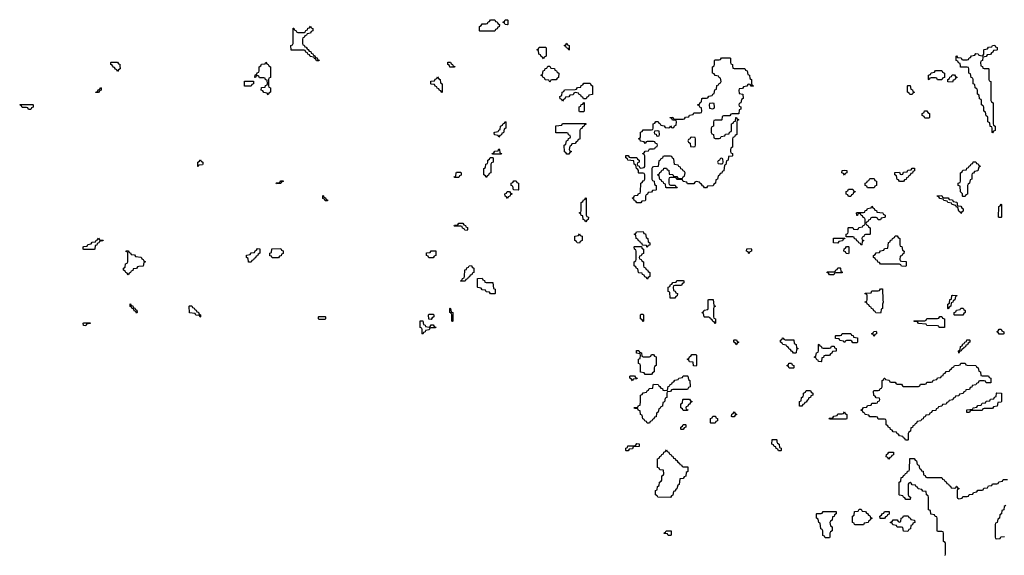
# Model space of a CAD drawing. Header units: inches. Extents: x 2886961 to 3052306, y 543424 to 918523.
# Tile 25 of 117: x 2903386 to 2912680, y 765380 to 770434. Entities that reach past the tile are written whole.
import ezdxf

# ---------------------------------------------------------------- set-up
doc = ezdxf.new("R2010")
doc.units = ezdxf.units.IN
doc.header["$MEASUREMENT"] = 0
for name, color, linetype in [('C9706', 7, 'Continuous'), ('C9707', 7, 'Continuous'), ('C9716', 7, 'Continuous'), ('C9717', 7, 'Continuous')]:
    doc.layers.add(name, color=color, linetype=linetype)

msp = doc.modelspace()

# ---------------------------------------------------------------- linework, layer by layer
at = {"layer": 'C9706', "color": 6}
for points in [[(2904331.3, 770000), (2904334, 769970), (2904318, 769962), (2904310, 769946), (2904302, 769962), (2904290, 769966), (2904282, 769982), (2904270, 769986), (2904263, 770000)], [(2905737.3, 770000), (2905738, 769998), (2905754, 769990), (2905754, 769890), (2905738, 769882), (2905734, 769870), (2905734, 769810), (2905738, 769798), (2905754, 769790), (2905754, 769750), (2905738, 769742), (2905730, 769726), (2905722, 769742), (2905690, 769746), (2905682, 769762), (2905666, 769770), (2905667.3, 769792.7), (2905702, 769798), (2905707.3, 769812.7), (2905722, 769818), (2905726, 769830), (2905722, 769862), (2905707.3, 769867.3), (2905702, 769882), (2905690, 769886), (2905650, 769886), (2905642, 769902), (2905630, 769906), (2905618, 769902), (2905612.7, 769887.3), (2905606, 769890), (2905607.3, 769912.7), (2905622, 769918), (2905627.3, 769932.7), (2905642, 769938), (2905646, 769950), (2905646, 769990), (2905662, 769998), (2905663, 770000)], [(2907477.3, 770000), (2907478, 769998), (2907492.7, 769992.7), (2907490, 769986), (2907447.3, 769987.3), (2907442.7, 770000)], [(2910000, 769882.7), (2909987.3, 769887.3), (2909982, 769902), (2909950, 769906), (2909942, 769922), (2909926, 769930), (2909926, 769990), (2909942, 769998), (2909942.7, 770000)], [(2910000, 768982.7), (2909998, 768982), (2909992.7, 768967.3), (2909978, 768962), (2909974, 768930), (2909958, 768922), (2909954, 768890), (2909938, 768882), (2909932.7, 768867.3), (2909878, 768862), (2909870, 768846), (2909850, 768846), (2909842, 768862), (2909830, 768866), (2909822, 768882), (2909806, 768890), (2909802, 768902), (2909770, 768906), (2909758, 768902), (2909750, 768886), (2909690, 768886), (2909682, 768902), (2909650, 768906), (2909642, 768922), (2909630, 768926), (2909590, 768926), (2909582, 768942), (2909570, 768946), (2909530, 768946), (2909518, 768942), (2909514, 768930), (2909514, 768890), (2909518, 768878), (2909530, 768874), (2909572.7, 768872.7), (2909578, 768858), (2909590, 768854), (2909592.7, 768847.3), (2909490, 768846), (2909486, 768850), (2909482, 768882), (2909467.3, 768887.3), (2909462, 768902), (2909447.3, 768907.3), (2909442, 768922), (2909427.3, 768927.3), (2909422, 768962), (2909406, 768970), (2909422, 768978), (2909427.3, 768992.7), (2909442, 768998), (2909447.3, 769012.7), (2909462, 769018), (2909467.3, 769032.7), (2909490, 769034), (2909498, 769018), (2909512.7, 769012.7), (2909518, 768978), (2909550, 768974), (2909558, 768958), (2909590, 768954), (2909598, 768938), (2909610, 768934), (2909642, 768938), (2909647.3, 768952.7), (2909662, 768958), (2909666, 768990), (2909662, 769002), (2909647.3, 769007.3), (2909642, 769022), (2909627.3, 769027.3), (2909622, 769042), (2909607.3, 769047.3), (2909602, 769062), (2909567.3, 769067.3), (2909562, 769122), (2909547.3, 769127.3), (2909542, 769142), (2909530, 769146), (2909470, 769146), (2909458, 769142), (2909452.7, 769127.3), (2909438, 769122), (2909432.7, 769107.3), (2909418, 769102), (2909412.7, 769047.3), (2909370, 769046), (2909358, 769042), (2909354, 769030), (2909354, 768930), (2909358, 768918), (2909374, 768910), (2909378, 768878), (2909394, 768870), (2909394, 768830), (2909390, 768826), (2909358, 768822), (2909350, 768806), (2909318, 768802), (2909312.7, 768787.3), (2909298, 768782), (2909294, 768770), (2909294, 768730), (2909290, 768726), (2909258, 768722), (2909250, 768706), (2909210, 768706), (2909202, 768722), (2909190, 768726), (2909182, 768742), (2909166, 768750), (2909182, 768758), (2909190, 768774), (2909222, 768778), (2909227.3, 768792.7), (2909242, 768798), (2909246, 768810), (2909248.4, 768891.6), (2909262, 768898), (2909270, 768914), (2909282, 768918), (2909286, 768930), (2909286, 768970), (2909282, 768982), (2909270, 768986), (2909230, 768986), (2909226, 768990), (2909226, 769010), (2909222, 769022), (2909208, 769030), (2909202, 769062), (2909186, 769070), (2909182, 769102), (2909126, 769110), (2909122, 769122), (2909106, 769130), (2909107.3, 769152.7), (2909130, 769154), (2909138, 769138), (2909150, 769134), (2909212.7, 769132.7), (2909218, 769118), (2909234, 769110), (2909234, 769090), (2909218, 769082), (2909214, 769070), (2909218, 769058), (2909232.7, 769052.7), (2909238, 769038), (2909250, 769034), (2909282, 769038), (2909286, 769050), (2909286, 769150), (2909282, 769162), (2909267.3, 769167.3), (2909267.3, 769172.7), (2909282, 769178), (2909290, 769194), (2909322, 769198), (2909330, 769214), (2909370, 769214), (2909382, 769218), (2909387.3, 769232.7), (2909402, 769238), (2909406, 769250), (2909402, 769262), (2909387.3, 769267.3), (2909382, 769282), (2909370, 769286), (2909310, 769286), (2909298, 769282), (2909290, 769266), (2909282, 769282), (2909247.3, 769287.3), (2909242, 769302), (2909228, 769310), (2909242, 769318), (2909246, 769330), (2909247.3, 769372.7), (2909262, 769378), (2909270, 769394), (2909350, 769394), (2909362, 769398), (2909366, 769410), (2909366, 769450), (2909382, 769458), (2909390, 769474), (2909412.7, 769472.7), (2909418, 769458), (2909432.7, 769452.7), (2909438, 769438), (2909470, 769434), (2909478, 769418), (2909510, 769414), (2909522, 769418), (2909530, 769434), (2909538, 769418), (2909550, 769414), (2909562, 769418), (2909567.3, 769432.7), (2909582, 769438), (2909586, 769470), (2909582, 769482), (2909547.3, 769487.3), (2909542, 769502), (2909527.3, 769507.3), (2909527.3, 769512.7), (2909550, 769514), (2909558, 769498), (2909570, 769494), (2909650, 769494), (2909662, 769498), (2909670, 769514), (2909702, 769518), (2909710, 769534), (2909742, 769538), (2909750, 769554), (2909810, 769554), (2909822, 769558), (2909826, 769570), (2909822, 769602), (2909807.3, 769607.3), (2909802, 769622), (2909787.3, 769627.3), (2909787.3, 769632.7), (2909802, 769638), (2909810, 769654), (2909822, 769658), (2909826, 769690), (2909830, 769694), (2909870, 769694), (2909882, 769698), (2909890, 769714), (2909922, 769718), (2909927.3, 769732.7), (2909942, 769738), (2909947.3, 769772.7), (2909962, 769778), (2909967.3, 769812.7), (2909982, 769818), (2909987.3, 769832.7), (2910000, 769837.3)], [(2910000, 769486), (2909950, 769486), (2909938, 769482), (2909934, 769470), (2909934, 769430), (2909918, 769422), (2909914, 769410), (2909914, 769370), (2909918, 769358), (2909934, 769350), (2909938, 769318), (2909950, 769314), (2909990, 769314), (2910000, 769317.3)], [(2910000, 769122.7), (2909998, 769122), (2909992.7, 769107.3), (2909978, 769102), (2909974, 769090), (2909978, 769078), (2910000, 769075.3)]]:
    msp.add_lwpolyline(points, dxfattribs=at)
for points in [[(2908390, 769846), (2908382, 769862), (2908347.3, 769867.3), (2908342, 769882), (2908327.3, 769887.3), (2908322, 769902), (2908306, 769910), (2908322, 769918), (2908327.3, 769952.7), (2908342, 769958), (2908347.3, 769972.7), (2908362, 769978), (2908370, 769994), (2908390, 769994), (2908398, 769978), (2908432.7, 769972.7), (2908438, 769958), (2908452.7, 769952.7), (2908458, 769938), (2908474, 769930), (2908472.7, 769887.3), (2908458, 769882), (2908450, 769866), (2908410, 769866), (2908398, 769862)], [(2905570, 769806), (2905507.3, 769807.3), (2905507.3, 769852.7), (2905592.7, 769852.7), (2905594, 769830), (2905578, 769822)], [(2907370, 769746), (2907362, 769762), (2907347.3, 769767.3), (2907342, 769782), (2907327.3, 769787.3), (2907322, 769802), (2907307.3, 769807.3), (2907302, 769822), (2907270, 769826), (2907266, 769830), (2907267.3, 769852.7), (2907302, 769858), (2907307.3, 769872.7), (2907322, 769878), (2907330, 769894), (2907338, 769878), (2907354, 769870), (2907358, 769838), (2907374, 769830), (2907374, 769750)], [(2908707.3, 769687.3), (2908702, 769702), (2908690, 769706), (2908682, 769722), (2908667.3, 769727.3), (2908662, 769742), (2908630, 769746), (2908618, 769742), (2908610, 769726), (2908578, 769722), (2908570, 769706), (2908538, 769702), (2908532.7, 769687.3), (2908518, 769682), (2908510, 769666), (2908502, 769682), (2908487.3, 769687.3), (2908486, 769710), (2908502, 769718), (2908506, 769750), (2908522, 769758), (2908527.3, 769772.7), (2908630, 769774), (2908642, 769778), (2908650, 769794), (2908682, 769798), (2908687.3, 769812.7), (2908702, 769818), (2908710, 769834), (2908770, 769834), (2908778, 769818), (2908794, 769810), (2908791.6, 769728.4), (2908758, 769722), (2908752.7, 769707.3), (2908738, 769702), (2908732.7, 769687.3)], [(2904106, 769746), (2904106, 769750), (2904122, 769758), (2904127.3, 769772.7), (2904142, 769778), (2904150, 769794), (2904154, 769790), (2904154, 769770), (2904138, 769762), (2904130, 769746)], [(2908670, 769566), (2908666, 769570), (2908667.3, 769612.7), (2908682, 769618), (2908687.3, 769632.7), (2908702, 769638), (2908710, 769654), (2908714, 769650), (2908714, 769570), (2908710, 769566)], [(2909930, 769646), (2909898, 769642), (2909894, 769630), (2909898, 769598), (2909930, 769594), (2909942, 769598), (2909946, 769610), (2909942, 769642)], [(2903470, 769586), (2903462, 769602), (2903450, 769606), (2903410, 769606), (2903402, 769622), (2903386, 769630), (2903390, 769634), (2903510, 769634), (2903514, 769630), (2903514, 769610), (2903498, 769602), (2903490, 769586)], [(2907910, 769326), (2907902, 769342), (2907867.3, 769347.3), (2907866, 769370), (2907870, 769374), (2907902, 769378), (2907907.3, 769392.7), (2907922, 769398), (2907926, 769430), (2907942, 769438), (2907950, 769454), (2907962, 769458), (2907970, 769474), (2907974, 769470), (2907974, 769410), (2907958, 769402), (2907952.7, 769367.3), (2907938, 769362), (2907932.7, 769347.3), (2907918, 769342)], [(2908550, 769166), (2908542, 769182), (2908527.3, 769187.3), (2908526, 769250), (2908542, 769258), (2908546, 769290), (2908562, 769298), (2908567.3, 769312.7), (2908582, 769318), (2908586, 769330), (2908582, 769342), (2908567.3, 769347.3), (2908562, 769362), (2908550, 769366), (2908447.3, 769367.3), (2908447.3, 769432.7), (2908502, 769438), (2908510, 769454), (2908730, 769454), (2908730, 769446), (2908718, 769442), (2908710, 769426), (2908698, 769422), (2908692.7, 769407.3), (2908678, 769402), (2908674, 769390), (2908672.7, 769307.3), (2908658, 769302), (2908652.7, 769287.3), (2908638, 769282), (2908630, 769266), (2908598, 769262), (2908592.7, 769247.3), (2908578, 769242), (2908574, 769210), (2908578, 769198), (2908594, 769190), (2908578, 769182), (2908570, 769166)], [(2909410, 769386), (2909378, 769382), (2909374, 769370), (2909378, 769358), (2909392.7, 769352.7), (2909398, 769338), (2909410, 769334), (2909422, 769338), (2909426, 769350), (2909422, 769382)], [(2909730, 769326), (2909718, 769322), (2909712.7, 769307.3), (2909698, 769302), (2909694, 769290), (2909698, 769278), (2909714, 769270), (2909718, 769238), (2909750, 769234), (2909762, 769238), (2909766, 769250), (2909766, 769310), (2909762, 769322)], [(2907850, 769166), (2907846, 769170), (2907862, 769178), (2907870, 769194), (2907902, 769198), (2907910, 769214), (2907914, 769210), (2907918, 769178), (2907932.7, 769172.7), (2907930, 769166)], [(2905070, 769048), (2905066, 769050), (2905066, 769090), (2905082, 769098), (2905086, 769110), (2905091.6, 769111.6), (2905098, 769098), (2905114, 769090), (2905114, 769070), (2905110, 769066), (2905078, 769062)], [(2907790, 768946), (2907782, 768962), (2907766, 768970), (2907766, 769030), (2907782, 769038), (2907786, 769070), (2907802, 769078), (2907806, 769090), (2907806, 769110), (2907822, 769118), (2907827.3, 769132.7), (2907850, 769134), (2907854, 769130), (2907854, 769090), (2907838, 769082), (2907834, 769070), (2907834, 768990), (2907818, 768982), (2907812.7, 768967.3), (2907798, 768962)], [(2907490, 768946), (2907486, 768950), (2907502, 768958), (2907506, 768990), (2907510, 768994), (2907550, 768994), (2907554, 768990), (2907552.7, 768967.3), (2907538, 768962), (2907530, 768946)], [(2905810, 768886), (2905806, 768890), (2905810, 768894), (2905842, 768898), (2905850, 768914), (2905872.7, 768912.7), (2905872.7, 768907.3), (2905858, 768902), (2905850, 768888)], [(2908090, 768826), (2908047.3, 768827.3), (2908042, 768862), (2908026, 768870), (2908026, 768890), (2908042, 768898), (2908050, 768914), (2908072.7, 768912.7), (2908078, 768898), (2908094, 768890), (2908094, 768830)], [(2907990, 768746), (2907982, 768762), (2907967.3, 768767.3), (2907966, 768790), (2907982, 768798), (2907987.3, 768812.7), (2908010, 768814), (2908018, 768798), (2908034, 768790), (2908018, 768782), (2908012.7, 768767.3), (2907998, 768762)], [(2906270, 768726), (2906262, 768742), (2906247.3, 768747.3), (2906246, 768774), (2906252.7, 768772.7), (2906258, 768758), (2906272.7, 768752.7), (2906278, 768738), (2906292.7, 768732.7), (2906290, 768726)], [(2908730, 768526), (2908722, 768542), (2908706, 768550), (2908702, 768582), (2908687.3, 768587.3), (2908682, 768602), (2908666, 768610), (2908682, 768618), (2908686, 768630), (2908686, 768710), (2908702, 768718), (2908707.3, 768732.7), (2908722, 768738), (2908730, 768754), (2908734, 768750), (2908734, 768590), (2908738, 768578), (2908754, 768570), (2908752.7, 768547.3), (2908738, 768542)], [(2907610, 768446), (2907587.3, 768447.3), (2907582, 768462), (2907567.3, 768467.3), (2907562, 768482), (2907550, 768486), (2907490, 768486), (2907486, 768490), (2907490, 768494), (2907522, 768498), (2907530, 768514), (2907570, 768514), (2907578, 768498), (2907592.7, 768492.7), (2907598, 768478), (2907612.7, 768472.7), (2907614, 768450)], [(2909310, 768286), (2909302, 768302), (2909266, 768306), (2909262, 768322), (2909247.3, 768327.3), (2909242, 768342), (2909227.3, 768347.3), (2909222, 768362), (2909206, 768370), (2909202, 768402), (2909190, 768406), (2909188, 768412), (2909202, 768418), (2909207.3, 768432.7), (2909270, 768434), (2909278, 768418), (2909292.7, 768412.7), (2909298, 768378), (2909314, 768370), (2909318, 768338), (2909334, 768330), (2909332.7, 768307.3), (2909318, 768302)], [(2903990, 768266), (2903986, 768270), (2903986, 768290), (2903990, 768294), (2904022, 768298), (2904030, 768314), (2904062, 768318), (2904070, 768334), (2904102, 768338), (2904107.3, 768352.7), (2904122, 768358), (2904130, 768374), (2904138, 768358), (2904172.7, 768352.7), (2904170, 768346), (2904138, 768342), (2904132.7, 768327.3), (2904118, 768322), (2904112.7, 768307.3), (2904098, 768302), (2904094, 768270), (2904090, 768266)], [(2908670, 768326), (2908647.3, 768327.3), (2908642, 768342), (2908626, 768350), (2908627.3, 768392.7), (2908662, 768398), (2908670, 768414), (2908678, 768398), (2908694, 768390), (2908694, 768350), (2908678, 768342)], [(2904410, 768026), (2904402, 768042), (2904387.3, 768047.3), (2904382, 768062), (2904366, 768070), (2904366, 768090), (2904382, 768098), (2904386, 768130), (2904402, 768138), (2904406, 768150), (2904406, 768230), (2904402, 768242), (2904387.3, 768247.3), (2904390, 768254), (2904410, 768254), (2904418, 768238), (2904432.7, 768232.7), (2904438, 768218), (2904470, 768214), (2904478, 768198), (2904532.7, 768192.7), (2904538, 768178), (2904552.7, 768172.7), (2904558, 768158), (2904574, 768150), (2904558, 768142), (2904552.7, 768107.3), (2904510, 768106), (2904498, 768102), (2904490, 768086), (2904458, 768082), (2904452.7, 768067.3), (2904438, 768062), (2904432.7, 768047.3), (2904418, 768042)], [(2905570, 768146), (2905547.3, 768147.3), (2905542, 768182), (2905526, 768190), (2905527.3, 768212.7), (2905562, 768218), (2905570, 768234), (2905602, 768238), (2905607.3, 768252.7), (2905622, 768258), (2905630, 768274), (2905652.7, 768272.7), (2905654, 768230), (2905638, 768222), (2905630, 768206), (2905618, 768202), (2905612.7, 768187.3), (2905598, 768182), (2905592.7, 768167.3), (2905578, 768162)], [(2905770, 768186), (2905762, 768202), (2905747.3, 768207.3), (2905746, 768230), (2905762, 768238), (2905767.3, 768272.7), (2905850, 768274), (2905858, 768258), (2905872.7, 768252.7), (2905872.7, 768227.3), (2905858, 768222), (2905852.7, 768207.3), (2905838, 768202), (2905830, 768186)], [(2907290, 768186), (2907247.3, 768187.3), (2907242, 768202), (2907226, 768210), (2907227.3, 768232.7), (2907262, 768238), (2907270, 768254), (2907312.7, 768252.7), (2907314, 768210), (2907298, 768202)], [(2909310, 767986), (2909302, 768002), (2909287.3, 768007.3), (2909282, 768022), (2909266, 768030), (2909262, 768042), (2909230, 768046), (2909226, 768050), (2909222, 768082), (2909207.3, 768087.3), (2909202, 768102), (2909186, 768110), (2909186, 768150), (2909202, 768158), (2909206, 768170), (2909206, 768250), (2909202, 768262), (2909188, 768270), (2909186, 768290), (2909190, 768294), (2909254, 768294), (2909258, 768278), (2909274, 768270), (2909272.7, 768227.3), (2909258, 768222), (2909252.7, 768207.3), (2909238, 768202), (2909234, 768190), (2909238, 768178), (2909252.7, 768172.7), (2909258, 768158), (2909274, 768150), (2909274, 768110), (2909278, 768098), (2909292.7, 768092.7), (2909298, 768078), (2909312.7, 768072.7), (2909318, 768058), (2909334, 768050), (2909334, 768010), (2909318, 768002)], [(2907550, 767966), (2907546, 767970), (2907562, 767978), (2907567.3, 767992.7), (2907582, 767998), (2907586, 768010), (2907587.3, 768072.7), (2907602, 768078), (2907607.3, 768092.7), (2907622, 768098), (2907627.3, 768112.7), (2907650, 768114), (2907658, 768098), (2907674, 768090), (2907674, 768050), (2907658, 768042), (2907652.7, 768027.3), (2907638, 768022), (2907632.7, 768007.3), (2907618, 768002), (2907612.7, 767987.3), (2907598, 767982), (2907590, 767966)], [(2907830, 767846), (2907822, 767862), (2907790, 767866), (2907782, 767882), (2907750, 767886), (2907742, 767902), (2907710, 767906), (2907706, 767910), (2907707.3, 767992.7), (2907750, 767994), (2907758, 767978), (2907772.7, 767972.7), (2907778, 767958), (2907790, 767954), (2907852.7, 767952.7), (2907858, 767898), (2907874, 767890), (2907874, 767850), (2907870, 767846)], [(2909570, 767806), (2909527.3, 767807.3), (2909522, 767862), (2909506, 767870), (2909506, 767910), (2909522, 767918), (2909530, 767934), (2909542, 767938), (2909550, 767954), (2909582, 767958), (2909590, 767974), (2909650, 767974), (2909654, 767970), (2909654, 767950), (2909638, 767942), (2909632.7, 767927.3), (2909570, 767926), (2909558, 767922), (2909554, 767910), (2909558, 767878), (2909572.7, 767872.7), (2909578, 767858), (2909594, 767850), (2909592.7, 767827.3), (2909578, 767822)], [(2909950, 767566), (2909942, 767582), (2909930, 767586), (2909922, 767602), (2909906, 767610), (2909902, 767622), (2909890, 767626), (2909850, 767626), (2909846, 767630), (2909842, 767662), (2909828.4, 767668.4), (2909830, 767674), (2909842, 767678), (2909847.3, 767692.7), (2909882, 767698), (2909886, 767710), (2909886, 767790), (2909890, 767794), (2909932.7, 767792.7), (2909938, 767738), (2909954, 767730), (2909938, 767722), (2909934, 767710), (2909934, 767630), (2909938, 767618), (2909954, 767610), (2909954, 767570)], [(2904490, 767666), (2904482, 767682), (2904467.3, 767687.3), (2904462, 767702), (2904447.3, 767707.3), (2904442, 767722), (2904427.3, 767727.3), (2904427.3, 767752.7), (2904432.7, 767752.7), (2904438, 767738), (2904452.7, 767732.7), (2904458, 767718), (2904472.7, 767712.7), (2904478, 767698), (2904492.7, 767692.7), (2904494, 767670)], [(2905090, 767626), (2905082, 767642), (2905050, 767646), (2905042, 767662), (2904987.3, 767667.3), (2904986, 767730), (2904990, 767734), (2905010, 767734), (2905018, 767718), (2905032.7, 767712.7), (2905038, 767698), (2905052.7, 767692.7), (2905058, 767678), (2905072.7, 767672.7), (2905078, 767658), (2905094, 767650), (2905094, 767630)], [(2907470, 767586), (2907466, 767590), (2907466, 767650), (2907462, 767662), (2907446, 767670), (2907446, 767710), (2907450, 767714), (2907454, 767710), (2907458, 767678), (2907474, 767670), (2907474, 767590)], [(2906210, 767606), (2906206, 767610), (2906206, 767630), (2906210, 767634), (2906270, 767634), (2906274, 767630), (2906274, 767610), (2906270, 767606)], [(2907250, 767534), (2907262, 767538), (2907270, 767554), (2907290, 767554), (2907298, 767538), (2907312.7, 767532.7), (2907310, 767526), (2907270, 767526), (2907258, 767522), (2907250, 767506), (2907218, 767502), (2907214, 767490), (2907198, 767482), (2907190, 767466), (2907186, 767470), (2907186, 767510), (2907182, 767522), (2907166, 767530), (2907167.3, 767592.7), (2907192.7, 767592.7), (2907198, 767558), (2907212.7, 767552.7), (2907218, 767538)], [(2907270, 767606), (2907247.3, 767607.3), (2907246, 767650), (2907250, 767654), (2907290, 767654), (2907294, 767650), (2907294, 767630), (2907278, 767622)], [(2909270, 767586), (2909262, 767602), (2909246, 767610), (2909246, 767650), (2909250, 767654), (2909270, 767654), (2909274, 767650), (2909274, 767590)], [(2904010, 767546), (2903987.3, 767547.3), (2903986, 767570), (2903990, 767574), (2904052.7, 767572.7), (2904050, 767566), (2904018, 767562)], [(2909270, 767254), (2909330, 767254), (2909342, 767258), (2909350, 767274), (2909370, 767274), (2909378, 767258), (2909392.7, 767252.7), (2909394, 767170), (2909378, 767162), (2909374, 767150), (2909374, 767110), (2909358, 767102), (2909350, 767086), (2909290, 767086), (2909282, 767102), (2909247.3, 767107.3), (2909246, 767170), (2909242, 767182), (2909226, 767190), (2909226, 767230), (2909242, 767238), (2909246, 767270), (2909242, 767282), (2909207.3, 767287.3), (2909207.3, 767312.7), (2909230, 767314), (2909238, 767298), (2909254, 767290), (2909258, 767258)], [(2909770, 767166), (2909747.3, 767167.3), (2909742, 767202), (2909710, 767206), (2909702, 767222), (2909686, 767230), (2909702, 767238), (2909707.3, 767252.7), (2909722, 767258), (2909730, 767274), (2909770, 767274), (2909774, 767270), (2909774, 767170)], [(2909170, 767026), (2909162, 767042), (2909146, 767050), (2909146, 767070), (2909150, 767074), (2909190, 767074), (2909198, 767058), (2909214, 767050), (2909210, 767046), (2909178, 767042)], [(2909330, 766626), (2909307.3, 766627.3), (2909302, 766642), (2909287.3, 766647.3), (2909282, 766662), (2909267.3, 766667.3), (2909262, 766702), (2909246, 766710), (2909242, 766742), (2909227.3, 766747.3), (2909222, 766762), (2909190, 766766), (2909186, 766770), (2909190, 766774), (2909222, 766778), (2909227.3, 766792.7), (2909242, 766798), (2909247.3, 766832.7), (2909246, 766890), (2909262, 766898), (2909270, 766914), (2909302, 766918), (2909307.3, 766932.7), (2909322, 766938), (2909327.3, 766952.7), (2909362, 766958), (2909366, 766990), (2909370, 766994), (2909412.7, 766992.7), (2909418, 766978), (2909430, 766974), (2909438, 766958), (2909452.7, 766952.7), (2909458, 766938), (2909470, 766934), (2909502, 766938), (2909507.3, 766972.7), (2909522, 766978), (2909527.3, 766992.7), (2909542, 766998), (2909547.3, 767012.7), (2909562, 767018), (2909570, 767034), (2909602, 767038), (2909607.3, 767052.7), (2909642, 767058), (2909650, 767074), (2909690, 767074), (2909694, 767070), (2909698, 767038), (2909712, 767030), (2909714, 766970), (2909698, 766962), (2909690, 766946), (2909550, 766946), (2909538, 766942), (2909530, 766926), (2909498, 766922), (2909494, 766910), (2909494, 766870), (2909478, 766862), (2909472.7, 766827.3), (2909458, 766822), (2909452.7, 766787.3), (2909438, 766782), (2909432.7, 766767.3), (2909418, 766762), (2909414, 766730), (2909398, 766722), (2909392.7, 766687.3), (2909378, 766682), (2909372.7, 766667.3), (2909358, 766662), (2909352.7, 766647.3), (2909338, 766642)], [(2909650, 766746), (2909642, 766762), (2909626, 766770), (2909626, 766810), (2909642, 766818), (2909646, 766850), (2909650, 766854), (2909710, 766854), (2909718, 766838), (2909734, 766830), (2909718, 766822), (2909710, 766806), (2909698, 766802), (2909692.7, 766787.3), (2909678, 766782), (2909674, 766770), (2909678, 766758), (2909692.7, 766752.7), (2909690, 766746)], [(2909910, 766626), (2909906, 766630), (2909906, 766670), (2909922, 766678), (2909930, 766694), (2909952.7, 766692.7), (2909958, 766678), (2909974, 766670), (2909972.7, 766647.3), (2909958, 766642), (2909950, 766626)], [(2909630, 766566), (2909626, 766570), (2909626, 766590), (2909642, 766598), (2909647.3, 766612.7), (2909670, 766614), (2909674, 766610), (2909674, 766590), (2909658, 766582), (2909650, 766566)], [(2909110, 766366), (2909106, 766370), (2909106, 766390), (2909122, 766398), (2909127.3, 766412.7), (2909190, 766414), (2909202, 766418), (2909210, 766434), (2909232.7, 766432.7), (2909232.7, 766407.3), (2909178, 766402), (2909170, 766386), (2909138, 766382), (2909130, 766366)], [(2909650, 766214), (2909694, 766214), (2909694, 766170), (2909678, 766162), (2909672.7, 766127.3), (2909658, 766122), (2909650, 766106), (2909618, 766102), (2909611.6, 766048.4), (2909598, 766042), (2909590, 766006), (2909578, 766002), (2909570, 765986), (2909558, 765982), (2909551.6, 765948.4), (2909538, 765942), (2909530, 765926), (2909410, 765928), (2909402, 765942), (2909386, 765950), (2909388.4, 765991.6), (2909402, 765998), (2909406, 766030), (2909422, 766038), (2909426, 766070), (2909442, 766078), (2909446, 766090), (2909446, 766130), (2909462, 766138), (2909466, 766150), (2909462, 766182), (2909430, 766186), (2909422, 766202), (2909406, 766210), (2909406, 766290), (2909422, 766298), (2909427.3, 766312.7), (2909442, 766318), (2909447.3, 766332.7), (2909462, 766338), (2909467.3, 766352.7), (2909482, 766358), (2909490, 766374), (2909498, 766358), (2909512.7, 766352.7), (2909518, 766338), (2909532.7, 766332.7), (2909538, 766318), (2909550, 766314), (2909558, 766298), (2909570, 766294), (2909578, 766278), (2909590, 766274), (2909598, 766258), (2909614, 766250), (2909618, 766238), (2909632.7, 766232.7), (2909638, 766218)], [(2909530, 765566), (2909508.4, 765568.4), (2909502, 765582), (2909470, 765586), (2909466, 765590), (2909482, 765598), (2909488.4, 765611.6), (2909530, 765612), (2909534, 765610), (2909534, 765570)]]:
    msp.add_lwpolyline(points, close=True, dxfattribs=at)
at = {"layer": 'C9707', "color": 6}
for points in [[(2907730, 770326), (2907726, 770330), (2907726, 770370), (2907742, 770378), (2907750, 770394), (2907790, 770394), (2907802, 770398), (2907807.3, 770412.7), (2907822, 770418), (2907830, 770434), (2907870, 770434), (2907878, 770418), (2907892.7, 770412.7), (2907898, 770398), (2907914, 770390), (2907912.7, 770367.3), (2907898, 770362), (2907892.7, 770347.3), (2907878, 770342), (2907870, 770326)], [(2907990, 770386), (2907967.3, 770387.3), (2907962, 770402), (2907946, 770410), (2907962, 770418), (2907970, 770434), (2907990, 770434), (2907994, 770430), (2907994, 770390)], [(2906210, 770046), (2906187.3, 770047.3), (2906182, 770062), (2906167.3, 770067.3), (2906162, 770082), (2906127.3, 770087.3), (2906122, 770102), (2906107.3, 770107.3), (2906102, 770122), (2906087.3, 770127.3), (2906082, 770142), (2906070, 770146), (2905947.3, 770147.3), (2905946, 770190), (2905962, 770198), (2905966, 770210), (2905967.3, 770352.7), (2905974, 770354), (2905978, 770338), (2905992.7, 770332.7), (2905998, 770318), (2906010, 770314), (2906070, 770314), (2906082, 770318), (2906087.3, 770332.7), (2906102, 770338), (2906107.3, 770352.7), (2906122, 770358), (2906130, 770374), (2906138, 770358), (2906154, 770350), (2906151.6, 770328.4), (2906138, 770322), (2906130, 770306), (2906098, 770302), (2906092.7, 770287.3), (2906078, 770282), (2906072.7, 770267.3), (2906058, 770262), (2906054, 770250), (2906054, 770210), (2906058, 770198), (2906070, 770194), (2906078, 770178), (2906090, 770174), (2906098, 770158), (2906110, 770154), (2906118, 770138), (2906132.7, 770132.7), (2906138, 770118), (2906152.7, 770112.7), (2906158, 770098), (2906172.7, 770092.7), (2906178, 770078), (2906192.7, 770072.7), (2906198, 770058), (2906212.7, 770052.7)], [(2908570, 770146), (2908562, 770162), (2908547.3, 770167.3), (2908542, 770182), (2908526, 770190), (2908542, 770198), (2908550, 770214), (2908558, 770198), (2908574, 770190), (2908574, 770150)], [(2908330, 770066), (2908322, 770082), (2908307.3, 770087.3), (2908302, 770102), (2908286, 770110), (2908282, 770142), (2908266, 770150), (2908282, 770158), (2908290, 770174), (2908350, 770174), (2908354, 770170), (2908354, 770090), (2908338, 770082)]]:
    msp.add_lwpolyline(points, close=True, dxfattribs=at)
for points in [[(2904263, 770000), (2904262, 770002), (2904246, 770010), (2904246, 770030), (2904250, 770034), (2904310, 770034), (2904318, 770018), (2904330, 770014), (2904331.3, 770000)], [(2905663, 770000), (2905670, 770014), (2905702, 770018), (2905710, 770034), (2905718, 770018), (2905732.7, 770012.7), (2905737.3, 770000)], [(2907442.7, 770000), (2907442, 770002), (2907426, 770010), (2907427.3, 770032.7), (2907452.7, 770032.7), (2907458, 770018), (2907472.7, 770012.7), (2907477.3, 770000)], [(2909942.7, 770000), (2909946, 770010), (2909946, 770050), (2909950, 770054), (2909990, 770054), (2910000, 770057.3)]]:
    msp.add_lwpolyline(points, dxfattribs=at)
at = {"layer": 'C9716', "color": 6}
for points in [[(2910115.2, 770000), (2910118, 769978), (2910130, 769974), (2910230, 769974), (2910238, 769958), (2910254, 769950), (2910258, 769918), (2910274, 769910), (2910278, 769878), (2910294, 769870), (2910294, 769830), (2910298, 769818), (2910314, 769810), (2910310, 769806), (2910290, 769806), (2910282, 769822), (2910270, 769826), (2910258, 769822), (2910250, 769806), (2910218, 769802), (2910210, 769786), (2910178, 769782), (2910174, 769770), (2910178, 769738), (2910212.7, 769732.7), (2910214, 769690), (2910198, 769682), (2910194, 769650), (2910178, 769642), (2910174, 769630), (2910178, 769618), (2910192, 769612), (2910192, 769590), (2910178, 769582), (2910172.7, 769547.3), (2910110, 769546), (2910098, 769542), (2910090, 769526), (2910030, 769526), (2910018, 769522), (2910014, 769490), (2910010, 769486), (2910000, 769486)], [(2912457.8, 770000), (2912458, 769998), (2912472.7, 769992.7), (2912478, 769978), (2912490, 769974), (2912530, 769974), (2912534, 769970), (2912534, 769870), (2912538, 769858), (2912554, 769850), (2912554, 769670), (2912558, 769658), (2912574, 769650), (2912574, 769450), (2912578, 769438), (2912594, 769430), (2912594, 769390), (2912578, 769382), (2912570, 769366), (2912566, 769370), (2912566, 769410), (2912562, 769422), (2912547.3, 769427.3), (2912542, 769462), (2912526, 769470), (2912526, 769510), (2912522, 769522), (2912507.3, 769527.3), (2912502, 769562), (2912486, 769570), (2912486, 769610), (2912482, 769622), (2912466, 769630), (2912466, 769670), (2912462, 769682), (2912447.3, 769687.3), (2912442, 769722), (2912426, 769730), (2912426, 769770), (2912422, 769782), (2912406, 769790), (2912402, 769822), (2912386, 769830), (2912386, 769870), (2912382, 769882), (2912367.3, 769887.3), (2912362, 769922), (2912346, 769930), (2912346, 769970), (2912342, 769982), (2912330, 769986), (2912267.3, 769987.3), (2912265.4, 770000)], [(2910000, 769837.3), (2910002, 769838), (2910006, 769850), (2910002, 769882), (2910000, 769882.7)], [(2910000, 769317.3), (2910002, 769318), (2910007.3, 769332.7), (2910042, 769338), (2910047.3, 769352.7), (2910082, 769358), (2910087.3, 769372.7), (2910102, 769378), (2910106, 769390), (2910106, 769450), (2910122, 769458), (2910127.3, 769472.7), (2910142, 769478), (2910147.3, 769512.7), (2910152.7, 769512.7), (2910158, 769498), (2910174, 769490), (2910158, 769482), (2910154, 769470), (2910154, 769350), (2910138, 769342), (2910132.7, 769327.3), (2910118, 769322), (2910114, 769310), (2910114, 769230), (2910098, 769222), (2910094, 769210), (2910094, 769190), (2910098, 769178), (2910114, 769170), (2910114, 769150), (2910110, 769146), (2910078, 769142), (2910072.7, 769107.3), (2910058, 769102), (2910052.7, 769067.3), (2910038, 769062), (2910032.7, 769007.3), (2910018, 769002), (2910012.7, 768987.3), (2910000, 768982.7)], [(2910000, 769075.3), (2910010, 769074), (2910022, 769078), (2910026, 769090), (2910022, 769122), (2910010, 769126), (2910000, 769122.7)], [(2912122, 765378), (2912126, 765390), (2912126, 765490), (2912122, 765502), (2912106, 765510), (2912106, 765590), (2912102, 765602), (2912090, 765606), (2912050, 765606), (2912046, 765610), (2912046, 765730), (2912042, 765742), (2912027.3, 765747.3), (2912022, 765762), (2911987.3, 765767.3), (2911982, 765802), (2911966, 765810), (2911966, 765930), (2911962, 765942), (2911946, 765950), (2911942, 765982), (2911910, 765986), (2911902, 766002), (2911867.3, 766007.3), (2911862, 766022), (2911847.3, 766027.3), (2911842, 766042), (2911810, 766046), (2911802, 766062), (2911790, 766066), (2911778, 766062), (2911774, 766050), (2911774, 765950), (2911778, 765938), (2911794, 765930), (2911792.7, 765907.3), (2911750, 765906), (2911742, 765922), (2911727.3, 765927.3), (2911722, 765942), (2911690, 765946), (2911686, 765950), (2911686, 766070), (2911702, 766078), (2911707.3, 766112.7), (2911722, 766118), (2911727.3, 766132.7), (2911742, 766138), (2911747.3, 766152.7), (2911762, 766158), (2911767.3, 766172.7), (2911782, 766178), (2911786, 766190), (2911787.3, 766292.7), (2911830, 766294), (2911838, 766278), (2911852.7, 766272.7), (2911858, 766238), (2911874, 766230), (2911878, 766198), (2911892.7, 766192.7), (2911898, 766178), (2911912.7, 766172.7), (2911918, 766138), (2911932.7, 766132.7), (2911938, 766118), (2911950, 766114), (2912090, 766114), (2912098, 766098), (2912112.7, 766092.7), (2912118, 766078), (2912132.7, 766072.7), (2912138, 766058), (2912152.7, 766052.7), (2912158, 766038), (2912172.7, 766032.7), (2912178, 766018), (2912210, 766014), (2912222, 766018), (2912227.3, 766032.7), (2912232.7, 766032.7), (2912238, 766018), (2912254, 766010), (2912238, 766002), (2912234, 765990), (2912234, 765930), (2912238, 765918), (2912250, 765914), (2912282, 765918), (2912290, 765934), (2912330, 765934), (2912342, 765938), (2912347.3, 765952.7), (2912382, 765958), (2912390, 765974), (2912422, 765978), (2912430, 765994), (2912470, 765994), (2912482, 765998), (2912487.3, 766012.7), (2912522, 766018), (2912530, 766034), (2912562, 766038), (2912570, 766054), (2912610, 766054), (2912622, 766058), (2912627.3, 766072.7), (2912662, 766078), (2912670, 766094), (2912710, 766094)], [(2912694, 765850), (2912678, 765842), (2912674, 765810), (2912658, 765802), (2912654, 765770), (2912638, 765762), (2912634, 765730), (2912618, 765722), (2912614, 765690), (2912598, 765682), (2912594, 765670), (2912594, 765550), (2912598, 765538), (2912610, 765534), (2912642, 765538), (2912647.3, 765552.7), (2912682, 765558)]]:
    msp.add_lwpolyline(points, dxfattribs=at)
for points in [[(2912050, 769866), (2912042, 769882), (2912030, 769886), (2911990, 769886), (2911978, 769882), (2911970, 769866), (2911966, 769870), (2911966, 769910), (2911982, 769918), (2911990, 769934), (2912022, 769938), (2912030, 769954), (2912090, 769954), (2912098, 769938), (2912114, 769930), (2912114, 769890), (2912098, 769882), (2912090, 769866)], [(2912190, 769846), (2912147.3, 769847.3), (2912146, 769870), (2912162, 769878), (2912167.3, 769892.7), (2912182, 769898), (2912187.3, 769912.7), (2912210, 769914), (2912218, 769898), (2912234, 769890), (2912218, 769882), (2912212.7, 769867.3), (2912198, 769862)], [(2911810, 769728), (2911788.4, 769728.4), (2911782, 769742), (2911766, 769750), (2911766, 769810), (2911770, 769814), (2911792.7, 769812.7), (2911798, 769778), (2911812.7, 769772.7), (2911818, 769758), (2911831.6, 769751.6), (2911830, 769746), (2911818, 769742)], [(2911930, 769506), (2911922, 769522), (2911906, 769530), (2911906, 769550), (2911922, 769558), (2911927.3, 769572.7), (2911950, 769574), (2911958, 769558), (2911974, 769550), (2911974, 769510), (2911970, 769506)], [(2912290, 768766), (2912286, 768770), (2912286, 768790), (2912268, 768810), (2912262, 768862), (2912246, 768870), (2912246, 768890), (2912262, 768898), (2912266, 768910), (2912266, 768990), (2912282, 768998), (2912290, 769014), (2912322, 769018), (2912327.3, 769032.7), (2912342, 769038), (2912347.3, 769052.7), (2912362, 769058), (2912367.3, 769072.7), (2912382, 769078), (2912387.3, 769092.7), (2912410, 769094), (2912418, 769078), (2912432.7, 769072.7), (2912438, 769058), (2912450, 769054), (2912451.6, 769048.4), (2912438, 769042), (2912431.1, 769008.9), (2912398, 769002), (2912390, 768986), (2912378, 768982), (2912374, 768970), (2912374, 768930), (2912358, 768922), (2912352, 768890), (2912338, 768882), (2912334, 768870), (2912331.6, 768788.4), (2912318, 768782), (2912310, 768766)], [(2911170, 768968), (2911162, 768982), (2911146, 768990), (2911148.4, 769011.6), (2911170, 769014), (2911192, 769010), (2911194, 768990), (2911178, 768982)], [(2911690, 768906), (2911682, 768922), (2911667.3, 768927.3), (2911662, 768962), (2911646, 768970), (2911647.3, 768992.7), (2911690, 768994), (2911698, 768978), (2911710, 768974), (2911722, 768978), (2911730, 768994), (2911762, 768998), (2911770, 769014), (2911802, 769018), (2911810, 769034), (2911832.7, 769032.7), (2911832.7, 769007.3), (2911818, 769002), (2911812.7, 768987.3), (2911798, 768982), (2911792.7, 768967.3), (2911778, 768962), (2911772.7, 768947.3), (2911758, 768942), (2911752.7, 768927.3), (2911738, 768922), (2911730, 768906)], [(2911390, 768846), (2911382, 768862), (2911366, 768870), (2911367.3, 768892.7), (2911382, 768898), (2911387.3, 768912.7), (2911402, 768918), (2911410, 768934), (2911450, 768934), (2911458, 768918), (2911474, 768910), (2911474, 768870), (2911458, 768862), (2911450, 768846)], [(2911210, 768766), (2911202, 768782), (2911188.4, 768788.4), (2911188.4, 768811.6), (2911202, 768818), (2911210, 768834), (2911250, 768834), (2911258, 768818), (2911271.6, 768811.6), (2911270, 768806), (2911258, 768802), (2911250, 768786), (2911238, 768782), (2911230, 768766)], [(2912110, 768754), (2912150, 768754), (2912158, 768738), (2912190, 768734), (2912198, 768718), (2912232.7, 768712.7), (2912238, 768678), (2912270, 768674), (2912278, 768658), (2912292, 768650), (2912291.3, 768628.7), (2912278, 768622), (2912270, 768606), (2912262, 768622), (2912250, 768626), (2912242, 768662), (2912230, 768666), (2912222, 768682), (2912188.7, 768688.7), (2912182, 768702), (2912146, 768710), (2912142, 768722), (2912108.4, 768728.4), (2912102, 768742), (2912070, 768746), (2912062, 768762), (2912050, 768766), (2912047.3, 768772.7), (2912090, 768774), (2912098, 768758)], [(2911490, 768546), (2911482, 768562), (2911470, 768566), (2911430, 768566), (2911418, 768562), (2911412.7, 768547.3), (2911398, 768542), (2911392.7, 768527.3), (2911378, 768522), (2911374, 768510), (2911378, 768498), (2911392.7, 768492.7), (2911398, 768478), (2911414, 768470), (2911414, 768410), (2911410, 768406), (2911370, 768406), (2911358, 768402), (2911352.7, 768387.3), (2911338, 768382), (2911334, 768370), (2911338, 768358), (2911354, 768350), (2911338, 768342), (2911334, 768310), (2911330, 768306), (2911322, 768322), (2911307.3, 768327.3), (2911302, 768342), (2911287.3, 768347.3), (2911282, 768362), (2911267.3, 768367.3), (2911262, 768382), (2911250, 768386), (2911186, 768386), (2911186, 768410), (2911202, 768418), (2911206, 768430), (2911206, 768470), (2911210, 768474), (2911250, 768474), (2911258, 768458), (2911290, 768454), (2911302, 768458), (2911307.3, 768472.7), (2911342, 768478), (2911347.3, 768492.7), (2911362, 768498), (2911366, 768510), (2911366, 768550), (2911362, 768562), (2911347.3, 768567.3), (2911342, 768582), (2911327.3, 768587.3), (2911322, 768602), (2911310, 768606), (2911298, 768602), (2911292.7, 768587.3), (2911287.3, 768587.3), (2911286, 768610), (2911290, 768614), (2911350, 768614), (2911362, 768618), (2911367.3, 768632.7), (2911382, 768638), (2911387.3, 768652.7), (2911422, 768658), (2911430, 768674), (2911438, 768658), (2911452.7, 768652.7), (2911458, 768638), (2911472.7, 768632.7), (2911478, 768618), (2911534, 768610), (2911538, 768598), (2911554, 768590), (2911554, 768570), (2911550, 768566), (2911518, 768562), (2911510, 768546)], [(2912630, 768566), (2912626, 768570), (2912628, 768670), (2912642, 768678), (2912650, 768694), (2912654, 768690), (2912654, 768570), (2912650, 768566)], [(2911110, 768326), (2911067.3, 768327.3), (2911067.3, 768372.7), (2911174, 768374), (2911172.7, 768367.3), (2911158, 768362), (2911152.7, 768347.3), (2911118, 768342)], [(2911750, 768106), (2911710, 768108), (2911702, 768122), (2911690, 768126), (2911510, 768126), (2911502, 768142), (2911487.3, 768147.3), (2911482, 768162), (2911467.3, 768167.3), (2911462, 768182), (2911446, 768190), (2911446, 768210), (2911462, 768218), (2911470, 768234), (2911502, 768238), (2911510, 768254), (2911542, 768258), (2911550, 768274), (2911582, 768278), (2911587.3, 768332.7), (2911602, 768338), (2911607.3, 768352.7), (2911622, 768358), (2911626, 768370), (2911642, 768378), (2911650, 768394), (2911670, 768394), (2911678, 768378), (2911694, 768370), (2911694, 768310), (2911698, 768298), (2911712.7, 768292.7), (2911718, 768258), (2911734, 768250), (2911732.7, 768227.3), (2911718, 768222), (2911712.7, 768207.3), (2911698, 768202), (2911694, 768170), (2911698, 768158), (2911710, 768154), (2911752.7, 768152.7), (2911754, 768110)], [(2910270, 768226), (2910262, 768242), (2910246, 768250), (2910248.4, 768271.6), (2910290, 768274), (2910294, 768270), (2910294, 768250), (2910278, 768242)], [(2911210, 768226), (2911187.3, 768227.3), (2911182, 768242), (2911166, 768250), (2911167.3, 768272.7), (2911182, 768278), (2911190, 768294), (2911210, 768294), (2911214, 768290), (2911214, 768230)], [(2911030, 768026), (2911022, 768042), (2911006, 768050), (2911010, 768054), (2911070, 768054), (2911082, 768058), (2911090, 768074), (2911102, 768078), (2911107.3, 768092.7), (2911130, 768094), (2911134, 768090), (2911138, 768058), (2911150, 768054), (2911150, 768046), (2911090, 768046), (2911078, 768042), (2911070, 768026)], [(2911510, 767666), (2911467.3, 767667.3), (2911462, 767682), (2911447.3, 767687.3), (2911442, 767702), (2911427.3, 767707.3), (2911422, 767722), (2911407.3, 767727.3), (2911402, 767742), (2911387.3, 767747.3), (2911382, 767762), (2911367.3, 767767.3), (2911367.3, 767772.7), (2911382, 767778), (2911386, 767790), (2911386, 767830), (2911382, 767842), (2911367.3, 767847.3), (2911367.3, 767852.7), (2911422, 767858), (2911430, 767874), (2911490, 767874), (2911502, 767878), (2911510, 767894), (2911530, 767894), (2911532, 767790), (2911538, 767770), (2911531.6, 767748.4), (2911531.3, 767710), (2911518, 767702), (2911514, 767670)], [(2912150, 767706), (2912146, 767710), (2912146, 767750), (2912162, 767758), (2912167.3, 767792.7), (2912182, 767798), (2912186, 767830), (2912190, 767834), (2912232.7, 767832.7), (2912232.7, 767827.3), (2912218, 767822), (2912214, 767790), (2912198, 767782), (2912192.7, 767767.3), (2912178, 767762), (2912174, 767730), (2912158, 767722)], [(2912210, 767646), (2912206, 767650), (2912206, 767670), (2912222, 767678), (2912230, 767694), (2912262, 767698), (2912268.4, 767711.6), (2912291.6, 767711.6), (2912298, 767698), (2912312, 767690), (2912312, 767670), (2912298, 767662), (2912290, 767646)], [(2912110, 767528.7), (2912066, 767530), (2912062, 767542), (2912050, 767546), (2911948.9, 767548.9), (2911942, 767562), (2911870, 767568), (2911862, 767582), (2911830, 767586), (2911826, 767590), (2911830, 767594), (2911930, 767594), (2911942, 767598), (2911950, 767614), (2912050, 767614), (2912062, 767618), (2912070, 767634), (2912090, 767634), (2912098, 767618), (2912114, 767610), (2912114, 767530)], [(2912630, 767466), (2912622, 767482), (2912608, 767490), (2912622, 767498), (2912630, 767514), (2912650, 767514), (2912658, 767498), (2912674, 767490), (2912674, 767470), (2912670, 767466)], [(2910150, 767366), (2910142, 767382), (2910126, 767390), (2910126, 767410), (2910130, 767414), (2910152.7, 767412.7), (2910158, 767398), (2910174, 767390), (2910158, 767382)], [(2910690, 767286), (2910682, 767302), (2910670, 767306), (2910662, 767322), (2910650, 767326), (2910642, 767342), (2910626, 767350), (2910622, 767362), (2910588.4, 767368.4), (2910582, 767382), (2910566, 767390), (2910566, 767410), (2910582, 767418), (2910587.3, 767432.7), (2910594, 767430), (2910598, 767418), (2910610, 767414), (2910692.7, 767412.7), (2910698, 767378), (2910714, 767370), (2910718, 767338), (2910734, 767330), (2910718, 767322), (2910714, 767290), (2910710, 767286)], [(2911250, 767386), (2911242, 767402), (2911230, 767406), (2911190, 767406), (2911178, 767402), (2911174, 767390), (2911168.4, 767388.4), (2911162, 767402), (2911127.3, 767407.3), (2911122, 767422), (2911087.3, 767427.3), (2911086, 767450), (2911090, 767454), (2911130, 767454), (2911142, 767458), (2911150, 767474), (2911230, 767474), (2911238, 767458), (2911252.7, 767452.7), (2911258, 767438), (2911292.7, 767432.7), (2911294, 767390), (2911290, 767386)], [(2911450, 767446), (2911442, 767462), (2911426, 767470), (2911442, 767478), (2911447.3, 767492.7), (2911470, 767494), (2911474, 767490), (2911474, 767470), (2911458, 767462)], [(2912250, 767288), (2912248, 767310), (2912262, 767318), (2912266, 767350), (2912282, 767358), (2912290, 767374), (2912302, 767378), (2912307.3, 767392.7), (2912322, 767398), (2912327.3, 767412.7), (2912350, 767414), (2912354, 767410), (2912354, 767390), (2912338, 767382), (2912332.7, 767367.3), (2912318, 767362), (2912312.7, 767347.3), (2912298, 767342), (2912294, 767330), (2912278, 767322), (2912274, 767310), (2912258, 767302)], [(2910970, 767334), (2911030, 767334), (2911042, 767338), (2911050, 767354), (2911072.7, 767352.7), (2911078, 767338), (2911094, 767330), (2911092.7, 767307.3), (2911058, 767302), (2911052.7, 767287.3), (2911038, 767282), (2911030, 767266), (2910990, 767266), (2910978, 767262), (2910972.7, 767247.3), (2910958, 767242), (2910954, 767210), (2910950, 767206), (2910927.3, 767207.3), (2910922, 767222), (2910910, 767226), (2910902, 767242), (2910886, 767250), (2910902, 767258), (2910906, 767290), (2910922, 767298), (2910926, 767310), (2910926, 767370), (2910932.7, 767372.7), (2910938, 767358), (2910952.7, 767352.7), (2910958, 767338)], [(2910650, 767146), (2910642, 767162), (2910626, 767170), (2910642, 767178), (2910647.3, 767192.7), (2910670, 767194), (2910678, 767178), (2910694, 767170), (2910694, 767150), (2910690, 767146)], [(2912470, 767074), (2912530, 767074), (2912538, 767058), (2912552.7, 767052.7), (2912552.7, 767007.3), (2912510, 767006), (2912502, 767022), (2912490, 767026), (2912450, 767026), (2912438, 767022), (2912432.7, 767007.3), (2912418, 767002), (2912412.7, 766987.3), (2912378, 766982), (2912372.7, 766967.3), (2912358, 766962), (2912350, 766946), (2912318, 766942), (2912312.7, 766927.3), (2912298, 766922), (2912292.7, 766907.3), (2912258, 766902), (2912250, 766886), (2912218, 766882), (2912212.7, 766867.3), (2912198, 766862), (2912192.7, 766847.3), (2912158, 766842), (2912152.7, 766827.3), (2912138, 766822), (2912132.7, 766807.3), (2912098, 766802), (2912090, 766786), (2912058, 766782), (2912052.7, 766767.3), (2912038, 766762), (2912032.7, 766747.3), (2911998, 766742), (2911992.7, 766727.3), (2911978, 766722), (2911970, 766706), (2911938, 766702), (2911932.7, 766687.3), (2911918, 766682), (2911912.7, 766667.3), (2911898, 766662), (2911892.7, 766647.3), (2911858, 766642), (2911852.7, 766627.3), (2911838, 766622), (2911832.7, 766607.3), (2911818, 766602), (2911812.7, 766587.3), (2911798, 766582), (2911794, 766550), (2911778, 766542), (2911774, 766530), (2911774, 766470), (2911770, 766466), (2911747.3, 766467.3), (2911742, 766482), (2911727.3, 766487.3), (2911722, 766502), (2911690, 766506), (2911682, 766522), (2911667.3, 766527.3), (2911662, 766542), (2911630, 766546), (2911622, 766562), (2911607.3, 766567.3), (2911602, 766582), (2911587.3, 766587.3), (2911582, 766602), (2911566, 766610), (2911566, 766650), (2911562, 766662), (2911550, 766666), (2911490, 766666), (2911482, 766682), (2911470, 766686), (2911410, 766686), (2911402, 766702), (2911367.3, 766707.3), (2911362, 766722), (2911347.3, 766727.3), (2911342, 766742), (2911326, 766750), (2911342, 766758), (2911350, 766774), (2911382, 766778), (2911390, 766794), (2911422, 766798), (2911430, 766814), (2911470, 766814), (2911482, 766818), (2911487.3, 766832.7), (2911502, 766838), (2911506, 766850), (2911502, 766862), (2911470, 766866), (2911462, 766882), (2911447.3, 766887.3), (2911446, 766930), (2911450, 766934), (2911490, 766934), (2911502, 766938), (2911507.3, 766952.7), (2911522, 766958), (2911526, 766970), (2911526, 767030), (2911542, 767038), (2911547.3, 767052.7), (2911552.7, 767052.7), (2911558, 767038), (2911592.7, 767032.7), (2911598, 767018), (2911610, 767014), (2911650, 767014), (2911658, 766998), (2911670, 766994), (2911710, 766994), (2911718, 766978), (2911730, 766974), (2911870, 766974), (2911882, 766978), (2911890, 766994), (2911930, 766994), (2911942, 766998), (2911950, 767014), (2911990, 767014), (2912002, 767018), (2912010, 767034), (2912042, 767038), (2912050, 767054), (2912082, 767058), (2912087.3, 767072.7), (2912102, 767078), (2912107.3, 767092.7), (2912122, 767098), (2912130, 767114), (2912162, 767118), (2912166, 767130), (2912182, 767138), (2912186, 767150), (2912202, 767158), (2912208.4, 767171.6), (2912250, 767174), (2912262, 767178), (2912268.4, 767191.6), (2912290, 767194), (2912310, 767194), (2912318, 767178), (2912330, 767174), (2912411.6, 767171.6), (2912418, 767158), (2912434, 767150), (2912438, 767118), (2912454, 767110), (2912458, 767078)], [(2910770, 766786), (2910747.3, 766787.3), (2910746, 766830), (2910762, 766838), (2910766, 766870), (2910782, 766878), (2910786, 766890), (2910786, 766910), (2910802, 766918), (2910810, 766934), (2910850, 766934), (2910858, 766918), (2910874, 766910), (2910872, 766890), (2910854, 766886), (2910850, 766868), (2910834, 766866), (2910830, 766846), (2910818, 766842), (2910810, 766826), (2910798, 766822), (2910790, 766806), (2910778, 766802)], [(2912350, 766726), (2912327.3, 766727.3), (2912327.3, 766752.7), (2912382, 766758), (2912387.3, 766772.7), (2912422, 766778), (2912430, 766794), (2912462, 766798), (2912470, 766814), (2912502, 766818), (2912510, 766834), (2912542, 766838), (2912550, 766854), (2912582, 766858), (2912587.3, 766872.7), (2912602, 766878), (2912606, 766910), (2912610, 766914), (2912654, 766910), (2912654, 766830), (2912650, 766826), (2912618, 766822), (2912612.7, 766787.3), (2912578, 766782), (2912570, 766766), (2912490, 766766), (2912478, 766762), (2912470, 766746), (2912370, 766746), (2912358, 766742)], [(2910110, 766686), (2910106, 766690), (2910107.3, 766712.7), (2910122, 766718), (2910130, 766734), (2910138, 766718), (2910154, 766710), (2910138, 766702), (2910130, 766686)], [(2911030, 766666), (2911026, 766670), (2911030, 766674), (2911062, 766678), (2911070, 766694), (2911102, 766698), (2911110, 766714), (2911150, 766714), (2911162, 766718), (2911170, 766734), (2911178, 766718), (2911194, 766710), (2911194, 766670), (2911190, 766666)], [(2910570, 766366), (2910547.3, 766367.3), (2910542, 766382), (2910527.3, 766387.3), (2910522, 766402), (2910507.3, 766407.3), (2910502, 766422), (2910486, 766430), (2910487.3, 766472.7), (2910530, 766474), (2910534, 766470), (2910534, 766450), (2910538, 766438), (2910554, 766430), (2910558, 766398), (2910574, 766390), (2910574, 766370)], [(2911590, 766286), (2911582, 766302), (2911566, 766310), (2911567.3, 766332.7), (2911582, 766338), (2911590, 766354), (2911632.7, 766352.7), (2911632.7, 766327.3), (2911618, 766322), (2911612.7, 766307.3), (2911598, 766302)], [(2910990, 765546), (2910982, 765562), (2910967.3, 765567.3), (2910966, 765610), (2910962, 765622), (2910948.4, 765628.4), (2910942, 765682), (2910928.4, 765688.4), (2910922, 765722), (2910906, 765730), (2910906, 765770), (2910910, 765774), (2910950, 765774), (2910962, 765778), (2910970, 765794), (2911092.7, 765792.7), (2911094, 765770), (2911078, 765762), (2911072.7, 765747.3), (2911058, 765742), (2911054, 765710), (2911038, 765702), (2911034, 765690), (2911038, 765658), (2911054, 765650), (2911054, 765610), (2911038, 765602), (2911034, 765590), (2911034, 765550), (2911030, 765546)], [(2911272.7, 765667.3), (2911266, 765670), (2911262, 765682), (2911246, 765690), (2911246, 765750), (2911262, 765758), (2911267.3, 765792.7), (2911302, 765798), (2911310, 765814), (2911330, 765814), (2911338, 765798), (2911370, 765794), (2911378, 765778), (2911390, 765774), (2911398, 765758), (2911410, 765754), (2911418, 765738), (2911434, 765730), (2911418, 765722), (2911414, 765710), (2911398, 765702), (2911394, 765690), (2911358, 765682), (2911350, 765668)], [(2911550, 765726), (2911507.3, 765727.3), (2911506, 765750), (2911522, 765758), (2911530, 765774), (2911542, 765778), (2911550, 765794), (2911592.7, 765792.7), (2911592.7, 765767.3), (2911578, 765762), (2911572.7, 765747.3), (2911558, 765742)], [(2911770, 765606), (2911727.3, 765607.3), (2911722, 765642), (2911710, 765646), (2911670, 765646), (2911662, 765662), (2911627.3, 765667.3), (2911622, 765682), (2911607.3, 765687.3), (2911607.3, 765692.7), (2911622, 765698), (2911630, 765714), (2911670, 765714), (2911678, 765698), (2911690, 765694), (2911702, 765698), (2911706, 765730), (2911722, 765738), (2911727.3, 765752.7), (2911772.7, 765752.7), (2911778, 765738), (2911792.7, 765732.7), (2911798, 765718), (2911832.7, 765712.7), (2911834, 765690), (2911818, 765682), (2911812.7, 765667.3), (2911798, 765662), (2911794, 765630), (2911778, 765622)]]:
    msp.add_lwpolyline(points, close=True, dxfattribs=at)
at = {"layer": 'C9717', "color": 6}
for points in [[(2912265.4, 770000), (2912262, 770022), (2912247.3, 770027.3), (2912242, 770042), (2912226, 770050), (2912226, 770090), (2912230, 770094), (2912238, 770078), (2912272.7, 770072.7), (2912278, 770058), (2912290, 770054), (2912330, 770054), (2912342, 770058), (2912347.3, 770072.7), (2912362, 770078), (2912370, 770094), (2912402, 770098), (2912410, 770114), (2912432.7, 770112.7), (2912438, 770098), (2912470, 770094), (2912482, 770098), (2912486, 770110), (2912486, 770150), (2912490, 770154), (2912522, 770158), (2912530, 770174), (2912562, 770178), (2912568.4, 770191.6), (2912590, 770194), (2912598, 770178), (2912612.7, 770172.7), (2912614, 770150), (2912610, 770146), (2912578, 770142), (2912572.7, 770127.3), (2912558, 770122), (2912550, 770106), (2912518, 770102), (2912510, 770086), (2912478, 770082), (2912474, 770050), (2912458, 770042), (2912454, 770030), (2912457.8, 770000)], [(2910000, 770057.3), (2910002, 770058), (2910010, 770074), (2910090, 770074), (2910094, 770070), (2910094, 770030), (2910098, 770018), (2910114, 770010), (2910115.2, 770000)]]:
    msp.add_lwpolyline(points, dxfattribs=at)

doc.saveas('drawing.dxf')
